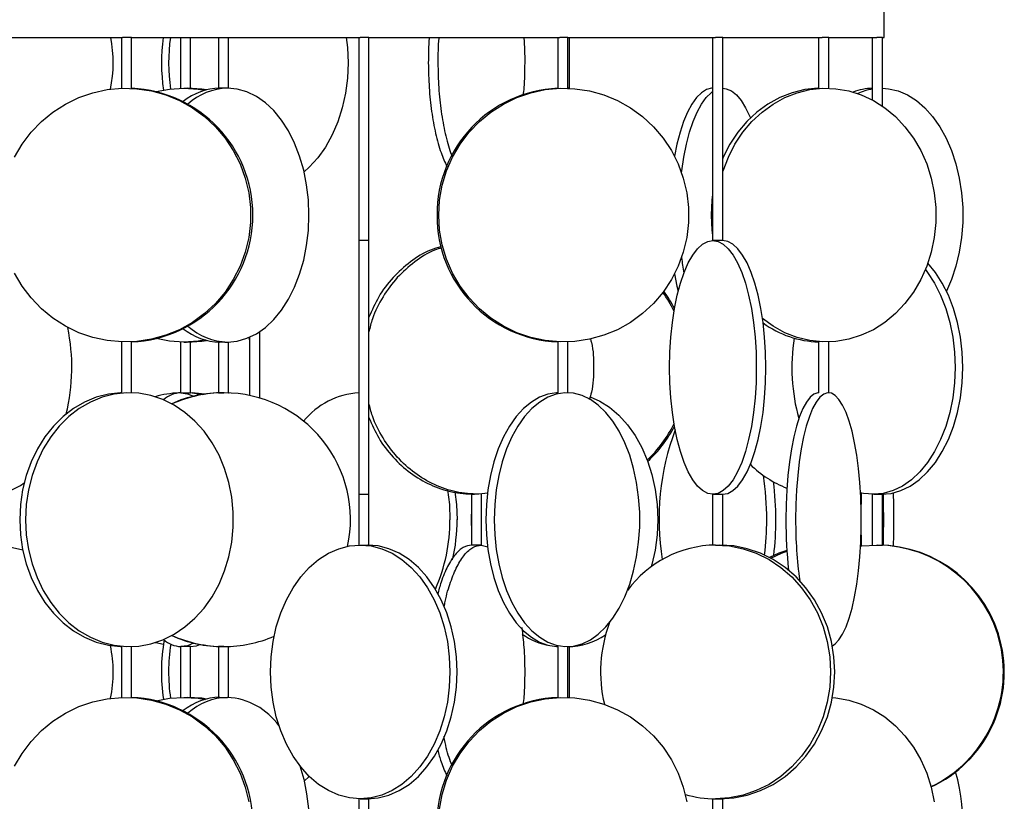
# Model space of a CAD drawing. Header units: millimetres. Extents: x 563 to 2726, y 490 to 2880.
# Tile 30 of 32: x 2532 to 2726, y 1759 to 1913. Entities that reach past the tile are written whole.
import ezdxf

# ---------------------------------------------------------------- set-up
doc = ezdxf.new("R2010")
doc.units = ezdxf.units.MM

msp = doc.modelspace()

# ---------------------------------------------------------------- linework, layer by layer
at = {"color": 7, "linetype": 'Continuous', "lineweight": 25}
for p, q in [((2702.4, 1909.32), (2702.4, 1916.32)), ((2501.32, 1909.32), (2552.33, 1909.32)), ((2552.15, 1909.32), (2552.15, 1899.31)), ((2554.15, 1909.32), (2552.33, 1909.32)), ((2554.15, 1899.3), (2554.15, 1909.32)), ((2554.15, 1909.32), (2599.18, 1909.32)), ((2563.77, 1909.32), (2563.77, 1899.31)), ((2565.77, 1899.3), (2565.77, 1909.32)), ((2571.26, 1909.32), (2571.26, 1899.31)), ((2573.26, 1899.32), (2573.26, 1909.32)), ((2598.89, 1909.32), (2598.89, 1869.32)), ((2600.89, 1909.32), (2599.18, 1909.32)), ((2600.89, 1869.32), (2600.89, 1909.32)), ((2600.89, 1909.32), (2638.53, 1909.32)), ((2638.11, 1909.32), (2638.11, 1899.3)), ((2640.11, 1909.32), (2638.53, 1909.32)), ((2640.11, 1899.31), (2640.11, 1909.32)), ((2640.11, 1909.32), (2669.19, 1909.32)), ((2640.4, 1899.32), (2640.4, 1909.32)), ((2668.61, 1909.32), (2668.61, 1869.32)), ((2670.61, 1909.32), (2669.19, 1909.32)), ((2670.61, 1869.32), (2670.61, 1909.32)), ((2670.61, 1909.32), (2690.22, 1909.32)), ((2689.48, 1909.32), (2689.48, 1899.31)), ((2691.48, 1909.32), (2690.22, 1909.32)), ((2691.48, 1899.31), (2691.48, 1909.32)), ((2691.48, 1909.32), (2700.98, 1909.32)), ((2700.07, 1909.32), (2700.07, 1897.01)), ((2702.07, 1909.32), (2700.98, 1909.32)), ((2702.07, 1895.79), (2702.07, 1909.32)), ((2702.07, 1909.32), (2702.4, 1909.32)), ((2640.4, 1899.32), (2640.4, 1899.3)), ((2598.89, 1869.32), (2598.89, 1819.32)), ((2600.89, 1819.32), (2600.89, 1869.32)), ((2579.4, 1838.3), (2579.4, 1851.38)), ((2552.15, 1849.34), (2552.15, 1839.31)), ((2554.15, 1839.32), (2554.15, 1849.34)), ((2563.77, 1849.33), (2563.77, 1839.32)), ((2565.77, 1839.32), (2565.77, 1849.34)), ((2571.26, 1849.33), (2571.26, 1839.3)), ((2573.26, 1839.3), (2573.26, 1849.32)), ((2577.26, 1850.2), (2577.4, 1849.56)), ((2577.4, 1850.27), (2577.4, 1838.8)), ((2638.11, 1849.34), (2638.11, 1839.31)), ((2640.11, 1839.32), (2640.11, 1849.34)), ((2689.48, 1849.34), (2689.48, 1839.32)), ((2691.48, 1839.32), (2691.48, 1849.33)), ((2571.26, 1839.32), (2571.17, 1839.3)), ((2573.25, 1839.32), (2573.34, 1839.3)), ((2577.4, 1839.09), (2577.34, 1838.81)), ((2598.89, 1819.32), (2598.89, 1809.32)), ((2600.89, 1809.31), (2600.89, 1819.32)), ((2621.09, 1819.35), (2621.09, 1809.3)), ((2624.35, 1819.52), (2622.52, 1819.32)), ((2623.09, 1809.3), (2623.09, 1819.35)), ((2668.61, 1819.32), (2668.61, 1809.31)), ((2670.61, 1809.3), (2670.61, 1819.32)), ((2700.07, 1819.32), (2700.07, 1809.3)), ((2702.07, 1809.3), (2702.07, 1819.33)), ((2623.03, 1809.32), (2624.31, 1808.95)), ((2552.15, 1789.33), (2552.15, 1779.31)), ((2554.15, 1779.3), (2554.15, 1789.33)), ((2563.77, 1789.32), (2563.77, 1779.31)), ((2565.77, 1779.3), (2565.77, 1789.32)), ((2571.26, 1789.34), (2571.26, 1779.31)), ((2573.26, 1779.32), (2573.26, 1789.34)), ((2638.11, 1789.33), (2638.11, 1779.3)), ((2640.11, 1779.31), (2640.11, 1789.32)), ((2640.4, 1779.32), (2640.4, 1789.32)), ((2640.4, 1779.3), (2640.4, 1779.32)), ((2589.15, 1763.74), (2588.13, 1762.82)), ((2598.89, 1759.32), (2598.89, 1749.32)), ((2600.89, 1749.32), (2600.89, 1759.33)), ((2668.61, 1759.33), (2668.61, 1749.32)), ((2670.61, 1749.32), (2670.61, 1759.34))]:
    msp.add_line(p, q, dxfattribs=at)
at = {"color": 7, "linetype": 'Continuous', "lineweight": 25, "flags": 128}
for points in [[(2596.43, 1909.32), (2596.66, 1907.33), (2596.79, 1904.32), (2596.66, 1901.31), (2596.27, 1898.34), (2595.64, 1895.46), (2594.76, 1892.7), (2593.66, 1890.12), (2592.34, 1887.74), (2590.83, 1885.61), (2589.15, 1883.75), (2588.13, 1882.82)], [(2531.08, 1885.74), (2532.56, 1888.29), (2534.33, 1890.64), (2536.36, 1892.77), (2538.63, 1894.63), (2541.09, 1896.21), (2543.73, 1897.49), (2546.49, 1898.44), (2549.35, 1899.05), (2552.25, 1899.31), (2555.17, 1899.22), (2558.05, 1898.79), (2560.87, 1898), (2563.57, 1896.89), (2566.12, 1895.46), (2568.49, 1893.73), (2570.65, 1891.73), (2572.55, 1889.49), (2574.18, 1887.03), (2575.51, 1884.4), (2576.53, 1881.62), (2577.21, 1878.74), (2577.56, 1875.8), (2577.56, 1872.84), (2577.21, 1869.9), (2576.53, 1867.02), (2575.51, 1864.24), (2574.18, 1861.61), (2572.55, 1859.15), (2570.65, 1856.91), (2568.49, 1854.91), (2566.12, 1853.18), (2563.57, 1851.75), (2560.87, 1850.64), (2558.05, 1849.86), (2555.17, 1849.42), (2552.25, 1849.33), (2549.35, 1849.6), (2546.49, 1850.21), (2543.73, 1851.15), (2541.09, 1852.43), (2538.63, 1854.01), (2536.36, 1855.88), (2534.33, 1858), (2532.56, 1860.35), (2531.08, 1862.91)], [(2559.01, 1898.65), (2561.6, 1899.14), (2564.43, 1899.32)], [(2564.43, 1899.32), (2567.26, 1899.14), (2568.62, 1898.92)], [(2568.9, 1898.99), (2567.95, 1899.14), (2565.11, 1899.32)], [(2573.02, 1849.32), (2574.96, 1849.5), (2576.87, 1850.05), (2578.72, 1850.95), (2580.49, 1852.18), (2582.15, 1853.75), (2583.68, 1855.61), (2585.05, 1857.74), (2586.25, 1860.12), (2587.25, 1862.7), (2588.05, 1865.46), (2588.63, 1868.34), (2588.98, 1871.31), (2589.09, 1874.32), (2588.98, 1877.33), (2588.63, 1880.3), (2588.05, 1883.19), (2587.25, 1885.94), (2586.25, 1888.52), (2585.05, 1890.9), (2583.68, 1893.03), (2582.15, 1894.9), (2580.49, 1896.46), (2578.72, 1897.7), (2576.87, 1898.59), (2574.96, 1899.14), (2573.02, 1899.32)], [(2614.66, 1874.32), (2614.83, 1877.28), (2615.35, 1880.19), (2616.2, 1883.03), (2617.38, 1885.74), (2618.86, 1888.29), (2620.63, 1890.64), (2622.66, 1892.77), (2624.93, 1894.63), (2627.39, 1896.21), (2630.03, 1897.49), (2632.79, 1898.44), (2635.64, 1899.05), (2638.55, 1899.31), (2641.47, 1899.22), (2644.35, 1898.79), (2647.16, 1898), (2649.87, 1896.89), (2652.42, 1895.46), (2654.79, 1893.73), (2656.94, 1891.73), (2658.85, 1889.49), (2660.48, 1887.03), (2661.81, 1884.4), (2662.83, 1881.62), (2663.51, 1878.74), (2663.86, 1875.8), (2663.86, 1872.84), (2663.51, 1869.9), (2662.83, 1867.02), (2661.81, 1864.24), (2660.48, 1861.61), (2658.85, 1859.15), (2656.94, 1856.91), (2654.79, 1854.91), (2652.42, 1853.18), (2649.87, 1851.75), (2647.16, 1850.64), (2644.35, 1849.86), (2641.47, 1849.42), (2638.55, 1849.33), (2635.64, 1849.6), (2632.79, 1850.21), (2630.03, 1851.15), (2627.39, 1852.43), (2624.93, 1854.01), (2622.66, 1855.88), (2620.63, 1858), (2618.86, 1860.35), (2617.38, 1862.91), (2616.2, 1865.62), (2615.35, 1868.45), (2614.83, 1871.36), (2614.66, 1874.32)], [(2668.61, 1899.32), (2668.42, 1899.31), (2667.41, 1899.05), (2666.42, 1898.44), (2665.46, 1897.49), (2664.54, 1896.21), (2663.69, 1894.63), (2662.9, 1892.77), (2662.19, 1890.64), (2661.58, 1888.29), (2661.09, 1885.91)], [(2670.61, 1899.32), (2671.31, 1899.22), (2672.31, 1898.79), (2673.29, 1898), (2674.23, 1896.89), (2675.11, 1895.46), (2675.94, 1893.73), (2676.05, 1893.46)], [(2670.61, 1882.8), (2670.68, 1883.03), (2671.71, 1885.74), (2673.02, 1888.29), (2674.58, 1890.64), (2676.36, 1892.77), (2678.35, 1894.63), (2680.52, 1896.21), (2682.84, 1897.49), (2685.27, 1898.44), (2687.78, 1899.05), (2690.33, 1899.31), (2692.9, 1899.22), (2695.44, 1898.79), (2697.91, 1898), (2700.29, 1896.89), (2702.53, 1895.46), (2704.62, 1893.73), (2706.51, 1891.73), (2708.19, 1889.49), (2709.62, 1887.03), (2710.79, 1884.4), (2711.68, 1881.62), (2712.29, 1878.74), (2712.59, 1875.8), (2712.59, 1872.84), (2712.29, 1869.9), (2711.68, 1867.02), (2710.79, 1864.24), (2709.62, 1861.61), (2708.19, 1859.15), (2706.51, 1856.91), (2704.62, 1854.91), (2702.53, 1853.18), (2700.29, 1851.75), (2697.91, 1850.64), (2695.44, 1849.86), (2692.9, 1849.42), (2690.33, 1849.33), (2687.78, 1849.6), (2685.27, 1850.21), (2682.84, 1851.15), (2680.52, 1852.43), (2678.44, 1853.94)], [(2689.48, 1899.31), (2689.33, 1899.31), (2686.78, 1899.05), (2684.27, 1898.44), (2681.84, 1897.49), (2679.52, 1896.21), (2677.35, 1894.63), (2675.36, 1892.77), (2673.58, 1890.64), (2672.02, 1888.29), (2670.71, 1885.74), (2670.61, 1885.5)], [(2702.07, 1899.32), (2703.26, 1899.22), (2705.15, 1898.79), (2706.98, 1898), (2708.75, 1896.89), (2710.41, 1895.46), (2711.96, 1893.73), (2713.37, 1891.73), (2714.61, 1889.49), (2715.67, 1887.03), (2716.54, 1884.4), (2717.21, 1881.62), (2717.65, 1878.74), (2717.88, 1875.8), (2717.88, 1872.84), (2717.65, 1869.9), (2717.21, 1867.02), (2716.54, 1864.24), (2715.67, 1861.61), (2714.69, 1859.32)], [(2662.49, 1882.66), (2662.53, 1883.03), (2662.94, 1885.74), (2663.46, 1888.29), (2664.07, 1890.64), (2664.78, 1892.77), (2665.56, 1894.63), (2666.42, 1896.21), (2667.34, 1897.49), (2668.3, 1898.44), (2668.61, 1898.67)], [(2668.61, 1878.36), (2668.48, 1877.28), (2668.33, 1874.32)], [(2668.33, 1874.32), (2668.48, 1871.36), (2668.61, 1870.28)], [(2668.67, 1819.32), (2667.64, 1819.5), (2666.62, 1820.05), (2665.64, 1820.95), (2664.7, 1822.18), (2663.81, 1823.75), (2663, 1825.61), (2662.27, 1827.74), (2661.63, 1830.12), (2661.1, 1832.7), (2660.68, 1835.46), (2660.37, 1838.34), (2660.18, 1841.31), (2660.12, 1844.32), (2660.18, 1847.33), (2660.37, 1850.3), (2660.68, 1853.19), (2661.1, 1855.94), (2661.63, 1858.52), (2662.27, 1860.9), (2663, 1863.03), (2663.81, 1864.9), (2664.7, 1866.46), (2665.64, 1867.7), (2666.62, 1868.59), (2667.64, 1869.14), (2668.67, 1869.32)], [(2668.67, 1869.32), (2669.7, 1869.14), (2670.72, 1868.59), (2671.7, 1867.7), (2672.64, 1866.46), (2673.53, 1864.9), (2674.34, 1863.03), (2675.07, 1860.9), (2675.71, 1858.52), (2676.24, 1855.94), (2676.66, 1853.19), (2676.97, 1850.3), (2677.16, 1847.33), (2677.22, 1844.32), (2677.16, 1841.31), (2676.97, 1838.34), (2676.66, 1835.46), (2676.24, 1832.7), (2675.71, 1830.12), (2675.07, 1827.74), (2674.34, 1825.61), (2673.53, 1823.75), (2672.64, 1822.18), (2671.7, 1820.95), (2670.72, 1820.05), (2669.7, 1819.5), (2668.67, 1819.32)], [(2670.55, 1819.32), (2671.58, 1819.5), (2672.6, 1820.05), (2673.58, 1820.95), (2674.52, 1822.18), (2675.41, 1823.75), (2676.22, 1825.61), (2676.95, 1827.74), (2677.59, 1830.12), (2678.12, 1832.7), (2678.54, 1835.46), (2678.85, 1838.34), (2679.04, 1841.31), (2679.1, 1844.32), (2679.04, 1847.33), (2678.85, 1850.3), (2678.54, 1853.19), (2678.12, 1855.94), (2677.59, 1858.52), (2676.95, 1860.9), (2676.22, 1863.03), (2675.41, 1864.9), (2674.52, 1866.46), (2673.58, 1867.7), (2672.6, 1868.59), (2671.58, 1869.14), (2670.55, 1869.32)], [(2701.84, 1819.32), (2703.77, 1819.5), (2705.68, 1820.05), (2707.53, 1820.95), (2709.3, 1822.18), (2710.96, 1823.75), (2712.49, 1825.61), (2713.86, 1827.74), (2715.06, 1830.12), (2716.07, 1832.7), (2716.86, 1835.46), (2717.44, 1838.34), (2717.79, 1841.31), (2717.91, 1844.32), (2717.79, 1847.33), (2717.44, 1850.3), (2716.86, 1853.19), (2716.07, 1855.94), (2715.06, 1858.52), (2713.86, 1860.9), (2712.49, 1863.03), (2711.01, 1864.85)], [(2661.09, 1862.73), (2661.58, 1860.35), (2661.83, 1859.32)], [(2710.53, 1863.6), (2710.96, 1863.03), (2712.33, 1860.9), (2713.53, 1858.52), (2714.53, 1855.94), (2715.33, 1853.19), (2715.91, 1850.3), (2716.26, 1847.33), (2716.37, 1844.32), (2716.26, 1841.31), (2715.91, 1838.34), (2715.33, 1835.46), (2714.53, 1832.7), (2713.53, 1830.12), (2712.33, 1827.74), (2710.96, 1825.61), (2709.43, 1823.75), (2707.77, 1822.18), (2706, 1820.95), (2704.15, 1820.05), (2702.24, 1819.5), (2700.3, 1819.32)], [(2564.43, 1849.32), (2561.6, 1849.5), (2559.01, 1850)], [(2568.62, 1849.72), (2567.26, 1849.5), (2564.43, 1849.32)], [(2565.11, 1849.32), (2567.95, 1849.5), (2568.9, 1849.65)], [(2552.15, 1839.32), (2551.97, 1839.31), (2549.56, 1839.05), (2547.18, 1838.44), (2544.88, 1837.49), (2542.69, 1836.21), (2540.64, 1834.63), (2538.76, 1832.77), (2537.07, 1830.64), (2535.59, 1828.29), (2534.36, 1825.74), (2533.38, 1823.03), (2532.67, 1820.19), (2532.25, 1817.28), (2532.1, 1814.32)], [(2533.25, 1814.32), (2533.39, 1811.36), (2533.82, 1808.45), (2534.53, 1805.62), (2535.51, 1802.91), (2536.74, 1800.35), (2538.21, 1798), (2539.9, 1795.88), (2541.79, 1794.01), (2543.84, 1792.43), (2546.03, 1791.15), (2548.33, 1790.21), (2550.7, 1789.6), (2553.12, 1789.33), (2555.55, 1789.42), (2557.95, 1789.86), (2560.29, 1790.64), (2562.53, 1791.75), (2564.66, 1793.18), (2566.63, 1794.91), (2568.42, 1796.91), (2570.01, 1799.15), (2571.36, 1801.61), (2572.47, 1804.24), (2573.31, 1807.02), (2573.88, 1809.9), (2574.17, 1812.84), (2574.17, 1815.8), (2573.88, 1818.74), (2573.31, 1821.62), (2572.47, 1824.4), (2571.36, 1827.03), (2570.01, 1829.49), (2568.42, 1831.73), (2566.63, 1833.73), (2564.66, 1835.46), (2562.53, 1836.89), (2560.29, 1838), (2557.95, 1838.79), (2555.55, 1839.22), (2553.12, 1839.31), (2550.7, 1839.05), (2548.33, 1838.44), (2546.03, 1837.49), (2543.84, 1836.21), (2541.79, 1834.63), (2539.9, 1832.77), (2538.21, 1830.64), (2536.74, 1828.29), (2535.51, 1825.74), (2534.53, 1823.03), (2533.82, 1820.19), (2533.39, 1817.28), (2533.25, 1814.32)], [(2563.87, 1839.32), (2565.14, 1839.14), (2566.34, 1838.63)], [(2567.61, 1838.9), (2566.95, 1839.14), (2565.68, 1839.32)], [(2568.52, 1839.05), (2567.93, 1839.14), (2566.1, 1839.3)], [(2566.84, 1839.17), (2567.08, 1839.14), (2568.08, 1838.98)], [(2638.11, 1839.32), (2637.86, 1839.31), (2636.17, 1839.05), (2634.51, 1838.44), (2632.9, 1837.49), (2631.36, 1836.21), (2629.93, 1834.63), (2628.61, 1832.77), (2627.42, 1830.64), (2626.39, 1828.29), (2625.53, 1825.74), (2624.84, 1823.03), (2624.35, 1820.19), (2624.05, 1817.28), (2623.95, 1814.32)], [(2625.58, 1814.32), (2625.69, 1811.36), (2625.99, 1808.45), (2626.48, 1805.62), (2627.17, 1802.91), (2628.03, 1800.35), (2629.06, 1798), (2630.25, 1795.88), (2631.56, 1794.01), (2633, 1792.43), (2634.54, 1791.15), (2636.14, 1790.21), (2637.81, 1789.6), (2639.5, 1789.33), (2641.2, 1789.42), (2642.88, 1789.86), (2644.52, 1790.64), (2646.09, 1791.75), (2647.58, 1793.18), (2648.96, 1794.91), (2650.21, 1796.91), (2651.32, 1799.15), (2652.27, 1801.61), (2653.05, 1804.24), (2653.64, 1807.02), (2654.04, 1809.9), (2654.24, 1812.84), (2654.24, 1815.8), (2654.04, 1818.74), (2653.64, 1821.62), (2653.05, 1824.4), (2652.27, 1827.03), (2651.32, 1829.49), (2650.21, 1831.73), (2648.96, 1833.73), (2647.58, 1835.46), (2646.09, 1836.89), (2644.52, 1838), (2642.88, 1838.79), (2641.2, 1839.22), (2639.5, 1839.31), (2637.81, 1839.05), (2636.14, 1838.44), (2634.54, 1837.49), (2633, 1836.21), (2631.56, 1834.63), (2630.25, 1832.77), (2629.06, 1830.64), (2628.03, 1828.29), (2627.17, 1825.74), (2626.48, 1823.03), (2625.99, 1820.19), (2625.69, 1817.28), (2625.58, 1814.32)], [(2689.51, 1839.32), (2689.32, 1839.31), (2688.55, 1839.05), (2687.8, 1838.44), (2687.08, 1837.49), (2686.39, 1836.21), (2685.74, 1834.63), (2685.14, 1832.77), (2684.61, 1830.64), (2684.14, 1828.29), (2683.75, 1825.74), (2683.44, 1823.03), (2683.22, 1820.19), (2683.09, 1817.28), (2683.04, 1814.32)], [(2692.2, 1789.49), (2692.77, 1789.86), (2693.51, 1790.64), (2694.22, 1791.75), (2694.9, 1793.18), (2695.52, 1794.91), (2696.08, 1796.91), (2696.59, 1799.15), (2697.01, 1801.61), (2697.36, 1804.24), (2697.63, 1807.02), (2697.81, 1809.9), (2697.9, 1812.84), (2697.9, 1815.8), (2697.81, 1818.74), (2697.63, 1821.62), (2697.36, 1824.4), (2697.01, 1827.03), (2696.59, 1829.49), (2696.08, 1831.73), (2695.52, 1833.73), (2694.9, 1835.46), (2694.22, 1836.89), (2693.51, 1838), (2692.77, 1838.79), (2692.02, 1839.22), (2691.25, 1839.31), (2690.49, 1839.05), (2689.74, 1838.44), (2689.01, 1837.49), (2688.32, 1836.21), (2687.67, 1834.63), (2687.07, 1832.77), (2686.54, 1830.64), (2686.08, 1828.29), (2685.69, 1825.74), (2685.38, 1823.03), (2685.15, 1820.19), (2685.02, 1817.28), (2684.97, 1814.32), (2684.97, 1814.32)], [(2644.49, 1838.54), (2646.38, 1837.7), (2648.32, 1836.46), (2650.15, 1834.9), (2651.83, 1833.03), (2653.34, 1830.9), (2654.66, 1828.52), (2655.76, 1825.94), (2656.64, 1823.19), (2657.27, 1820.3), (2657.66, 1817.33), (2657.79, 1814.32), (2657.66, 1811.31), (2657.27, 1808.34), (2656.64, 1805.46), (2656.53, 1805.05)], [(2616.37, 1820.18), (2616.74, 1817.28), (2616.86, 1814.32)], [(2617.85, 1819.79), (2618.15, 1817.28), (2618.27, 1814.32)], [(2700.3, 1819.32), (2698.37, 1819.5), (2697.76, 1819.64)], [(2697.9, 1815.91), (2697.93, 1818.74), (2697.94, 1819.59)], [(2704.2, 1819.59), (2704.23, 1817.28), (2704.25, 1814.32)], [(2702.21, 1819.33), (2702.24, 1817.28), (2702.25, 1814.32)], [(2621.09, 1816.65), (2621.02, 1814.32), (2621.09, 1812)], [(2532.1, 1814.32), (2532.25, 1811.36), (2532.67, 1808.45), (2533.38, 1805.62), (2534.36, 1802.91), (2535.59, 1800.35), (2537.07, 1798), (2538.76, 1795.88), (2540.64, 1794.01), (2542.69, 1792.43), (2544.88, 1791.15), (2547.18, 1790.21), (2549.56, 1789.6), (2551.97, 1789.33), (2552.15, 1789.33)], [(2623.95, 1814.32), (2624.05, 1811.36), (2624.35, 1808.45), (2624.84, 1805.62), (2625.53, 1802.91), (2626.39, 1800.35), (2627.42, 1798), (2628.61, 1795.88), (2629.93, 1794.01), (2631.36, 1792.43), (2632.9, 1791.15), (2634.51, 1790.21), (2636.17, 1789.6), (2637.86, 1789.33), (2638.11, 1789.32)], [(2702.25, 1814.32), (2702.24, 1811.36), (2702.21, 1809.3)], [(2704.25, 1814.32), (2704.23, 1811.36), (2704.2, 1809.13)], [(2697.94, 1809.13), (2697.93, 1809.9), (2697.9, 1812.74)], [(2599.18, 1759.32), (2597.05, 1759.5), (2594.95, 1760.05), (2592.91, 1760.95), (2590.97, 1762.18), (2589.14, 1763.75), (2587.46, 1765.61), (2585.95, 1767.74), (2584.63, 1770.12), (2583.53, 1772.7), (2582.65, 1775.46), (2582.02, 1778.34), (2581.63, 1781.31), (2581.5, 1784.32), (2581.63, 1787.33), (2582.02, 1790.3), (2582.65, 1793.19), (2583.53, 1795.94), (2584.63, 1798.52), (2585.95, 1800.9), (2587.46, 1803.03), (2589.14, 1804.9), (2590.97, 1806.46), (2592.91, 1807.7), (2594.95, 1808.59), (2597.05, 1809.14), (2599.18, 1809.32)], [(2599.18, 1809.32), (2601.31, 1809.14), (2603.41, 1808.59), (2605.45, 1807.7), (2607.4, 1806.46), (2609.22, 1804.9), (2610.9, 1803.03), (2612.41, 1800.9), (2613.73, 1798.52), (2614.84, 1795.94), (2615.71, 1793.19), (2616.35, 1790.3), (2616.73, 1787.33), (2616.86, 1784.32), (2616.73, 1781.31), (2616.35, 1778.34), (2615.71, 1775.46), (2614.84, 1772.7), (2613.73, 1770.12), (2612.41, 1767.74), (2610.9, 1765.61), (2609.22, 1763.75), (2607.4, 1762.18), (2605.45, 1760.95), (2603.41, 1760.05), (2601.31, 1759.5), (2599.18, 1759.32)], [(2600.6, 1759.32), (2602.73, 1759.5), (2604.83, 1760.05), (2606.87, 1760.95), (2608.81, 1762.18), (2610.64, 1763.75), (2612.32, 1765.61), (2613.83, 1767.74), (2615.14, 1770.12), (2616.25, 1772.7), (2617.13, 1775.46), (2617.76, 1778.34), (2618.15, 1781.31), (2618.27, 1784.32), (2618.15, 1787.33), (2617.76, 1790.3), (2617.13, 1793.19), (2616.25, 1795.94), (2615.14, 1798.52), (2613.83, 1800.9), (2612.32, 1803.03), (2610.64, 1804.9), (2608.81, 1806.46), (2606.87, 1807.7), (2604.83, 1808.59), (2602.73, 1809.14), (2600.6, 1809.32)], [(2669.19, 1809.32), (2671.92, 1809.14), (2674.61, 1808.59), (2677.22, 1807.7), (2679.72, 1806.46), (2682.06, 1804.9), (2684.21, 1803.03), (2686.15, 1800.9), (2687.83, 1798.52), (2689.25, 1795.94), (2690.37, 1793.19), (2691.19, 1790.3), (2691.68, 1787.33), (2691.84, 1784.32), (2691.68, 1781.31), (2691.19, 1778.34), (2690.37, 1775.46), (2689.25, 1772.7), (2687.83, 1770.12), (2686.15, 1767.74), (2684.21, 1765.61), (2682.06, 1763.75), (2679.72, 1762.18), (2677.22, 1760.95), (2674.61, 1760.05), (2671.92, 1759.5), (2669.19, 1759.32)], [(2670.03, 1759.32), (2672.76, 1759.5), (2675.45, 1760.05), (2678.07, 1760.95), (2680.56, 1762.18), (2682.9, 1763.75), (2685.06, 1765.61), (2686.99, 1767.74), (2688.68, 1770.12), (2690.09, 1772.7), (2691.22, 1775.46), (2692.03, 1778.34), (2692.52, 1781.31), (2692.69, 1784.32), (2692.52, 1787.33), (2692.03, 1790.3), (2691.22, 1793.19), (2690.09, 1795.94), (2688.68, 1798.52), (2686.99, 1800.9), (2685.06, 1803.03), (2682.9, 1804.9), (2680.56, 1806.46), (2678.07, 1807.7), (2675.45, 1808.59), (2672.76, 1809.14), (2670.03, 1809.32)], [(2683.23, 1808.25), (2681.65, 1807.7), (2679.8, 1806.88)], [(2680.05, 1806.74), (2682.17, 1807.7), (2683.24, 1808.09)], [(2697.77, 1809.11), (2697.98, 1809.14), (2700.98, 1809.32)], [(2560.43, 1789.7), (2558.93, 1790.05), (2558.77, 1790.09)], [(2566.34, 1790.02), (2565.14, 1789.5), (2563.87, 1789.32)], [(2565.68, 1789.32), (2566.95, 1789.5), (2567.61, 1789.74)], [(2531.08, 1765.74), (2532.56, 1768.29), (2534.33, 1770.64), (2536.36, 1772.77), (2538.63, 1774.63), (2541.09, 1776.21), (2543.73, 1777.49), (2546.49, 1778.44), (2549.35, 1779.05), (2552.25, 1779.31), (2555.17, 1779.22), (2558.05, 1778.79), (2560.87, 1778), (2563.57, 1776.89), (2566.12, 1775.46), (2568.49, 1773.73), (2570.65, 1771.73), (2572.55, 1769.49), (2574.18, 1767.03), (2575.51, 1764.4), (2576.53, 1761.62), (2577.21, 1758.74)], [(2559.01, 1778.65), (2561.6, 1779.14), (2564.43, 1779.32)], [(2564.43, 1779.32), (2567.26, 1779.14), (2568.62, 1778.92)], [(2568.9, 1778.99), (2567.95, 1779.14), (2565.11, 1779.32)], [(2614.83, 1757.28), (2615.35, 1760.19), (2616.2, 1763.03), (2617.38, 1765.74), (2618.86, 1768.29), (2620.63, 1770.64), (2622.66, 1772.77), (2624.93, 1774.63), (2627.39, 1776.21), (2630.03, 1777.49), (2632.79, 1778.44), (2635.64, 1779.05), (2638.55, 1779.31), (2641.47, 1779.22), (2644.35, 1778.79), (2647.16, 1778), (2649.87, 1776.89), (2652.42, 1775.46), (2654.79, 1773.73), (2656.94, 1771.73), (2658.85, 1769.49), (2660.48, 1767.03), (2661.81, 1764.4), (2662.83, 1761.62), (2663.51, 1758.74)], [(2692.22, 1779.28), (2692.9, 1779.22), (2695.44, 1778.79), (2697.91, 1778), (2700.29, 1776.89), (2702.53, 1775.46), (2704.62, 1773.73), (2706.51, 1771.73), (2708.19, 1769.49), (2709.62, 1767.03), (2710.79, 1764.4), (2711.68, 1761.62), (2712.29, 1758.74)], [(2587.29, 1765.82), (2588.05, 1763.19), (2588.63, 1760.3), (2588.98, 1757.33), (2589.09, 1754.32), (2588.98, 1751.31), (2588.63, 1748.34), (2588.05, 1745.46), (2587.25, 1742.7), (2586.25, 1740.12), (2585.05, 1737.74), (2583.68, 1735.61), (2582.15, 1733.75), (2580.49, 1732.18), (2578.72, 1730.95), (2576.87, 1730.05), (2574.96, 1729.5), (2573.02, 1729.32)]]:
    msp.add_lwpolyline(points, dxfattribs=at)
at = {"color": 7, "linetype": 'Continuous', "lineweight": 25}
for centre, radius, start, end in [((2525.43, 1904.32), 25.09, 348.0714, 11.4936), ((2595.14, 1904.32), 35.12, 171.8164, 188.7888), ((2596.56, 1904.32), 35.13, 171.8175, 188.4404), ((2553.02, 1874.32), 25.01, 272.6089, 87.3911), ((2571.72, 1887.6), 11.73, 91.1185, 129.1368), ((2573.42, 1887.09), 12.24, 91.8515, 131.9098), ((2639.14, 1874.5), 24.83, 92.3952, 180.4047), ((2700.33, 1888.62), 10.7, 91.4075, 111.9728), ((2702.02, 1888.06), 11.28, 99.9476, 115.2418), ((2639.13, 1874.14), 24.82, 179.5713, 267.6289), ((2720.24, 1872.93), 58.17, 186.8592, 189.9373), ((2638.45, 1844.43), 25.08, 25.9423, 35.7764), ((2638.81, 1844.43), 25.07, 27.2554, 36.4435), ((2690.11, 1868.94), 19.62, 233.9192, 268.1447), ((2504.51, 1844.33), 37.86, 345.9556, 11.968), ((2571.72, 1861.05), 11.73, 230.8632, 268.8815), ((2573.36, 1861.4), 12.08, 227.8267, 268.412), ((2721.97, 1844.33), 37.75, 171.2285, 195.5045), ((2564.37, 1818.61), 20.71, 92.5556, 105.6762), ((2564.06, 1833.81), 5.51, 91.9947, 131.3399), ((2572.17, 1814.5), 24.83, 90.0038, 114.0618), ((2572.35, 1814.49), 24.83, 90.0038, 114.3036), ((2572.28, 1814.34), 24.98, 347.8179, 89.8487), ((2599.72, 1824.37), 14.97, 93.1967, 141.3002), ((2638.53, 1844.17), 24.99, 313.477, 334.0732), ((2638.89, 1844.16), 24.97, 312.6617, 332.7583), ((2708.38, 1814.38), 50.33, 159.5126, 189.0434), ((2690.74, 1840.15), 20.98, 225.5386, 249.0587), ((2526.09, 1830.92), 11.6, 271.0065, 306.4856), ((2623.4, 1814.45), 55.87, 359.8628, 8.8466), ((2624.09, 1814.39), 56.99, 359.9314, 7.4588), ((2584.17, 1814.06), 32.69, 335.7748, 0.454), ((2583.78, 1814.28), 34.5, 346.7605, 0.0764), ((2622.09, 1814.26), 57.18, 353.0589, 0.0611), ((2623.93, 1814.26), 57.15, 352.9824, 0.0622), ((2772.4, 1814.13), 89.36, 179.8792, 186.276), ((2770.15, 1813.93), 85.18, 179.7385, 187.8423), ((2525.61, 1784.5), 24.82, 73.3948, 89.9986), ((2669.51, 1787.36), 21.97, 90.8469, 143.5968), ((2700.89, 1784.31), 25.01, 295.4897, 89.7862), ((2701.07, 1784.31), 25.01, 295.089, 89.7949), ((2673.88, 1784.32), 27.35, 159.1653, 193.4288), ((2595.01, 1784.32), 35, 169.723, 188.8158), ((2564.06, 1794.83), 5.51, 228.6601, 268.0053), ((2572.17, 1814.15), 24.83, 245.9382, 269.9962), ((2572.35, 1814.15), 24.83, 245.6964, 269.9962), ((2572.34, 1814.15), 24.83, 270.0036, 293.4515), ((2639.08, 1803.41), 14.13, 235.5717, 259.6064), ((2639.95, 1802.91), 13.59, 270.6722, 303.8392), ((2525.43, 1784.32), 25.09, 348.0714, 11.9674), ((2596.54, 1784.32), 35.11, 171.0593, 188.443), ((2553.02, 1754.32), 25.01, 272.6089, 87.3911), ((2571.72, 1767.6), 11.73, 91.1185, 129.1368), ((2573.36, 1767.24), 12.08, 91.588, 132.1733), ((2572.28, 1765.99), 13.35, 35.2177, 86.794), ((2639.14, 1754.5), 24.83, 92.3952, 180.4047), ((2681.36, 1754.39), 36.58, 335.6777, 16.2308), ((2669.2, 1780.03), 20.71, 253.1737, 269.9619)]:
    msp.add_arc(centre, radius, start, end, dxfattribs=at)
for points, knots in [([(2612.78, 1909.32), (2612.78, 1909.28), (2612.61, 1907.68), (2612.61, 1905.98), (2612.6, 1904.32)], [0, 0, 0, 0, 0.025504, 1, 1, 1, 1]), ([(2614.66, 1909.32), (2614.66, 1909.28), (2614.49, 1907.68), (2614.49, 1905.98), (2614.48, 1904.32)], [0, 0, 0, 0, 0.025504, 1, 1, 1, 1]), ([(2631.41, 1909.32), (2631.41, 1909.28), (2631.58, 1907.68), (2631.6, 1904.31), (2631.55, 1900.49), (2631.32, 1898.44), (2631.26, 1897.94)], [0, 0, 0, 0, 0.011153, 0.437281, 0.863409, 1, 1, 1, 1]), ([(2612.6, 1904.32), (2612.64, 1902.69), (2612.7, 1899.41), (2613.21, 1894.69), (2614, 1890.35), (2615.02, 1886.63), (2615.86, 1884.76), (2616.26, 1883.87)], [0, 0, 0, 0, 0.204471, 0.408943, 0.613414, 0.817886, 1, 1, 1, 1]), ([(2614.48, 1904.32), (2614.52, 1902.69), (2614.58, 1899.41), (2615.08, 1894.68), (2615.89, 1890.38), (2616.65, 1887.4), (2617.19, 1886.14), (2617.3, 1885.89)], [0, 0, 0, 0, 0.235734, 0.471467, 0.707201, 0.942934, 1, 1, 1, 1]), ([(2564.43, 1899.32), (2564.54, 1899.32), (2564.76, 1899.32), (2565.1, 1899.31), (2565.4, 1899.31), (2565.63, 1899.3), (2565.76, 1899.3), (2565.76, 1899.3), (2565.76, 1899.3)], [0, 0, 0, 0, 0.175608, 0.351212, 0.526905, 0.702655, 0.878309, 1, 1, 1, 1]), ([(2573.02, 1899.32), (2572.94, 1899.32), (2572.78, 1899.32), (2572.46, 1899.31), (2572.12, 1899.31), (2571.79, 1899.3), (2571.51, 1899.3), (2571.33, 1899.3), (2571.25, 1899.31), (2571.26, 1899.31), (2571.27, 1899.31)], [0, 0, 0, 0, 0.138012, 0.27602, 0.414099, 0.552222, 0.69027, 0.82824, 0.966251, 1, 1, 1, 1]), ([(2640.4, 1899.32), (2640.39, 1899.32), (2640.37, 1899.32), (2640.25, 1899.31), (2640.13, 1899.31), (2640.11, 1899.31)], [0, 0, 0, 0, 0.432745, 0.8654816, 1, 1, 1, 1]), ([(2600.89, 1869.32), (2600.88, 1869.32), (2600.86, 1869.32), (2600.68, 1869.31), (2600.43, 1869.31), (2600.11, 1869.3), (2599.77, 1869.3), (2599.45, 1869.3), (2599.17, 1869.31), (2598.97, 1869.32), (2598.9, 1869.32), (2598.89, 1869.32), (2598.89, 1869.32)], [0, 0, 0, 0, 0.1073119, 0.2146217, 0.3219853, 0.4293843, 0.5367246, 0.6440039, 0.7498916, 0.8572591, 0.9646286, 1, 1, 1, 1]), ([(2615.12, 1868.13), (2614.41, 1867.91), (2612.26, 1867.27), (2609.01, 1865.21), (2605.56, 1862.12), (2602.74, 1858.41), (2601.49, 1855.57), (2600.89, 1854.2)], [0, 0, 0, 0, 0.112597, 0.338526, 0.564455, 0.790385, 1, 1, 1, 1]), ([(2670.61, 1869.32), (2670.6, 1869.32), (2670.58, 1869.31), (2670.41, 1869.31), (2670.16, 1869.3), (2669.85, 1869.3), (2669.51, 1869.3), (2669.18, 1869.31), (2668.9, 1869.32), (2668.74, 1869.32), (2668.68, 1869.32), (2668.67, 1869.32)], [0, 0, 0, 0, 0.116507, 0.237283, 0.358099, 0.478849, 0.599531, 0.718646, 0.839427, 0.96021, 1, 1, 1, 1]), ([(2615.21, 1867.88), (2614.75, 1867.73), (2612.87, 1867.15), (2609.86, 1865.2), (2606.38, 1862.13), (2603.58, 1858.29), (2601.7, 1854.65), (2601.1, 1852.21), (2600.89, 1851.36)], [0, 0, 0, 0, 0.066093, 0.271877, 0.477661, 0.683444, 0.889228, 1, 1, 1, 1]), ([(2564.43, 1849.32), (2564.54, 1849.32), (2564.76, 1849.32), (2565.1, 1849.33), (2565.4, 1849.34), (2565.63, 1849.34), (2565.76, 1849.34), (2565.76, 1849.34), (2565.76, 1849.34)], [0, 0, 0, 0, 0.175608, 0.351212, 0.526905, 0.702655, 0.878309, 1, 1, 1, 1]), ([(2571.26, 1849.33), (2571.27, 1849.33), (2571.29, 1849.34), (2571.45, 1849.34), (2571.7, 1849.34), (2572.01, 1849.34), (2572.35, 1849.33), (2572.68, 1849.32), (2572.9, 1849.32), (2573, 1849.32), (2573.02, 1849.32)], [0, 0, 0, 0, 0.128378, 0.266448, 0.404443, 0.54236, 0.680318, 0.818372, 0.956428, 1, 1, 1, 1]), ([(2644.54, 1849.91), (2644.61, 1849.67), (2645.13, 1847.88), (2645.23, 1844.32), (2645.08, 1840.49), (2644.47, 1838.44), (2644.32, 1837.94)], [0, 0, 0, 0, 0.061001, 0.465459, 0.869917, 1, 1, 1, 1]), ([(2563.87, 1839.32), (2563.92, 1839.32), (2564.04, 1839.32), (2564.26, 1839.31), (2564.5, 1839.31), (2564.76, 1839.3), (2565.1, 1839.3), (2565.4, 1839.3), (2565.63, 1839.31), (2565.76, 1839.31), (2565.76, 1839.32), (2565.76, 1839.32)], [0, 0, 0, 0, 0.124606, 0.249209, 0.290416, 0.415086, 0.539759, 0.664367, 0.788934, 0.913569, 1, 1, 1, 1]), ([(2571.26, 1839.3), (2571.27, 1839.3), (2571.29, 1839.3), (2571.45, 1839.31), (2571.7, 1839.31), (2572.01, 1839.32), (2572.23, 1839.32), (2572.34, 1839.32)], [0, 0, 0, 0, 0.1893271, 0.3925987, 0.5959815, 0.7994798, 1, 1, 1, 1]), ([(2622.52, 1819.32), (2621.03, 1819.41), (2618.07, 1819.6), (2613.79, 1821.09), (2609.85, 1823.4), (2606.38, 1826.53), (2603.58, 1830.35), (2601.7, 1834), (2601.1, 1836.43), (2600.89, 1837.28)], [0, 0, 0, 0, 0.152945, 0.30589, 0.458836, 0.611781, 0.764726, 0.917671, 1, 1, 1, 1]), ([(2600.89, 1834.44), (2601.49, 1833.07), (2602.74, 1830.23), (2605.56, 1826.54), (2609, 1823.4), (2612.95, 1821.09), (2617.22, 1819.6), (2620.19, 1819.41), (2621.67, 1819.32)], [0, 0, 0, 0, 0.156516, 0.325212, 0.493909, 0.662606, 0.831303, 1, 1, 1, 1]), ([(2598.89, 1819.32), (2598.9, 1819.32), (2598.92, 1819.32), (2599.06, 1819.33), (2599.23, 1819.33), (2599.45, 1819.34), (2599.78, 1819.34), (2600.12, 1819.34), (2600.43, 1819.34), (2600.69, 1819.33), (2600.86, 1819.32), (2600.88, 1819.32), (2600.89, 1819.32)], [0, 0, 0, 0, 0.107312, 0.214621, 0.250109, 0.357477, 0.464846, 0.57216, 0.679438, 0.786775, 0.894174, 1, 1, 1, 1]), ([(2622.52, 1819.32), (2622.43, 1819.32), (2622.25, 1819.32), (2621.95, 1819.33), (2621.66, 1819.33), (2621.43, 1819.34), (2621.25, 1819.34), (2621.13, 1819.34), (2621.08, 1819.34), (2621.09, 1819.34), (2621.09, 1819.34)], [0, 0, 0, 0, 0.136946, 0.293451, 0.440116, 0.586782, 0.703611, 0.840395, 0.997094, 1, 1, 1, 1]), ([(2668.67, 1819.32), (2668.72, 1819.32), (2668.82, 1819.32), (2669.02, 1819.33), (2669.25, 1819.33), (2669.51, 1819.34), (2669.85, 1819.34), (2670.16, 1819.34), (2670.41, 1819.34), (2670.58, 1819.33), (2670.6, 1819.33), (2670.61, 1819.32)], [0, 0, 0, 0, 0.120718, 0.241434, 0.281355, 0.402136, 0.522919, 0.64364, 0.764321, 0.885068, 1, 1, 1, 1]), ([(2700.3, 1819.32), (2700.38, 1819.32), (2700.55, 1819.32), (2700.8, 1819.33), (2701.06, 1819.33), (2701.32, 1819.34), (2701.64, 1819.34), (2701.88, 1819.34), (2702.04, 1819.34), (2702.06, 1819.33), (2702.07, 1819.33)], [0, 0, 0, 0, 0.1379561, 0.2759096, 0.3215314, 0.4595591, 0.5975894, 0.7355481, 0.8734615, 1, 1, 1, 1]), ([(2599.18, 1809.32), (2599.27, 1809.32), (2599.44, 1809.32), (2599.78, 1809.31), (2600.12, 1809.31), (2600.43, 1809.3), (2600.69, 1809.3), (2600.86, 1809.3), (2600.88, 1809.31), (2600.89, 1809.31)], [0, 0, 0, 0, 0.143103, 0.286204, 0.429376, 0.572595, 0.715736, 0.858796, 1, 1, 1, 1]), ([(2621.15, 1809.32), (2620.59, 1809.23), (2619.48, 1809.04), (2617.86, 1807.56), (2616.38, 1805.23), (2615.21, 1802.54), (2614.65, 1800.42), (2614.43, 1799.6)], [0, 0, 0, 0, 0.215834, 0.431667, 0.647501, 0.863335, 1, 1, 1, 1]), ([(2615.73, 1797.14), (2615.79, 1797.5), (2616.11, 1799.32), (2616.96, 1802.09), (2618.25, 1805.25), (2619.74, 1807.55), (2621.35, 1809.04), (2622.47, 1809.23), (2623.03, 1809.32)], [0, 0, 0, 0, 0.047254, 0.237803, 0.428352, 0.618901, 0.809451, 1, 1, 1, 1]), ([(2623.03, 1809.32), (2622.97, 1809.32), (2622.86, 1809.32), (2622.53, 1809.31), (2622.14, 1809.3), (2621.74, 1809.3), (2621.4, 1809.3), (2621.17, 1809.31), (2621.07, 1809.32), (2621.1, 1809.32), (2621.1, 1809.32)], [0, 0, 0, 0, 0.140619, 0.281368, 0.422094, 0.562699, 0.703245, 0.843796, 0.984411, 1, 1, 1, 1]), ([(2669.19, 1809.32), (2669.29, 1809.32), (2669.51, 1809.32), (2669.85, 1809.31), (2670.16, 1809.31), (2670.41, 1809.3), (2670.58, 1809.3), (2670.6, 1809.3), (2670.61, 1809.3)], [0, 0, 0, 0, 0.167985, 0.335966, 0.504032, 0.672153, 0.840182, 1, 1, 1, 1]), ([(2700.98, 1809.32), (2701.1, 1809.32), (2701.32, 1809.32), (2701.64, 1809.31), (2701.88, 1809.31), (2702.04, 1809.3), (2702.06, 1809.3), (2702.07, 1809.3)], [0, 0, 0, 0, 0.203337, 0.40667, 0.610105, 0.813607, 1, 1, 1, 1]), ([(2631.02, 1793.05), (2631.17, 1791.78), (2631.51, 1788.95), (2631.62, 1784.33), (2631.55, 1780.49), (2631.32, 1778.44), (2631.26, 1777.94)], [0, 0, 0, 0, 0.261341, 0.579654, 0.897968, 1, 1, 1, 1]), ([(2565.76, 1789.32), (2565.76, 1789.33), (2565.76, 1789.33), (2565.63, 1789.34), (2565.4, 1789.34), (2565.09, 1789.34), (2564.76, 1789.34), (2564.42, 1789.33), (2564.13, 1789.32), (2563.95, 1789.32), (2563.88, 1789.32), (2563.87, 1789.32)], [0, 0, 0, 0, 0.088071, 0.212735, 0.337439, 0.462075, 0.586641, 0.709591, 0.834259, 0.958929, 1, 1, 1, 1]), ([(2572.34, 1789.32), (2572.23, 1789.32), (2572.01, 1789.32), (2571.69, 1789.33), (2571.44, 1789.34), (2571.28, 1789.34), (2571.27, 1789.34), (2571.26, 1789.34)], [0, 0, 0, 0, 0.2033369, 0.4066699, 0.610105, 0.8136069, 1, 1, 1, 1]), ([(2564.43, 1779.32), (2564.54, 1779.32), (2564.76, 1779.32), (2565.1, 1779.31), (2565.4, 1779.31), (2565.63, 1779.3), (2565.76, 1779.3), (2565.76, 1779.3), (2565.76, 1779.3)], [0, 0, 0, 0, 0.175608, 0.351212, 0.526905, 0.702655, 0.878309, 1, 1, 1, 1]), ([(2571.26, 1779.31), (2571.27, 1779.31), (2571.29, 1779.31), (2571.45, 1779.3), (2571.7, 1779.3), (2572.01, 1779.3), (2572.35, 1779.31), (2572.68, 1779.32), (2572.9, 1779.32), (2573, 1779.32), (2573.02, 1779.32)], [0, 0, 0, 0, 0.1283775, 0.2664481, 0.4044433, 0.5423601, 0.6803179, 0.818372, 0.9564275, 1, 1, 1, 1]), ([(2640.11, 1779.31), (2640.11, 1779.31), (2640.2, 1779.31), (2640.32, 1779.32), (2640.4, 1779.32), (2640.4, 1779.32), (2640.4, 1779.32)], [0, 0, 0, 0, 0.0110678, 0.4381362, 0.8652091, 1, 1, 1, 1]), ([(2617.3, 1765.89), (2617.2, 1766.14), (2616.65, 1767.4), (2616.1, 1769.38), (2615.77, 1771.24), (2615.7, 1771.65)], [0, 0, 0, 0, 0.158833, 0.814958, 1, 1, 1, 1]), ([(2614.46, 1768.97), (2614.66, 1768.16), (2615.17, 1766.19), (2615.86, 1764.74), (2616.26, 1763.87)], [0, 0, 0, 0, 0.407605, 1, 1, 1, 1]), ([(2599.18, 1759.32), (2599.27, 1759.32), (2599.44, 1759.32), (2599.78, 1759.33), (2600.12, 1759.34), (2600.43, 1759.34), (2600.69, 1759.34), (2600.86, 1759.34), (2600.88, 1759.33), (2600.89, 1759.33)], [0, 0, 0, 0, 0.143103, 0.286204, 0.429376, 0.572595, 0.715736, 0.858796, 1, 1, 1, 1]), ([(2669.19, 1759.32), (2669.29, 1759.32), (2669.51, 1759.32), (2669.85, 1759.33), (2670.16, 1759.34), (2670.41, 1759.34), (2670.58, 1759.34), (2670.6, 1759.34), (2670.61, 1759.34)], [0, 0, 0, 0, 0.167985, 0.335966, 0.504032, 0.672153, 0.840182, 1, 1, 1, 1])]:
    msp.add_open_spline(points, degree=3, knots=knots, dxfattribs=at)

doc.saveas('drawing.dxf')
